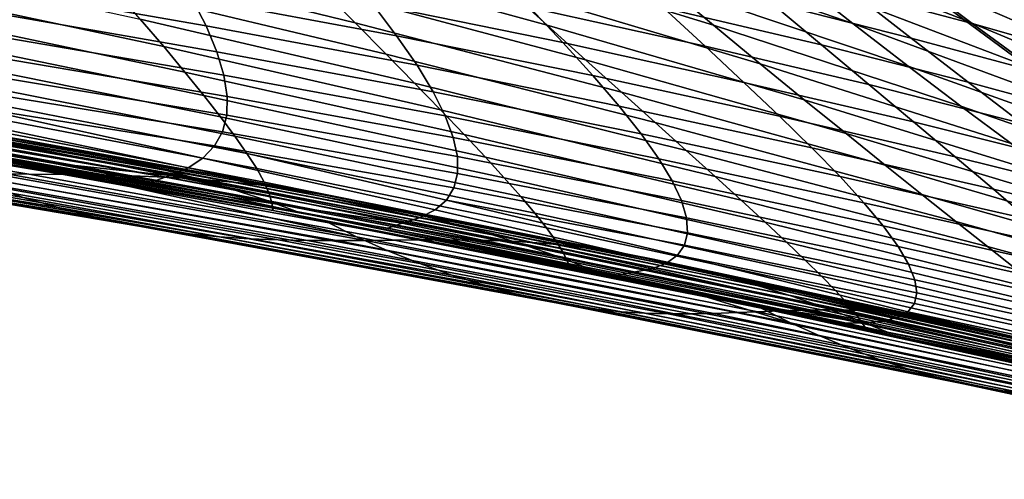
# Model space of a CAD drawing. Header units: metres. Extents: x -365 to 28, y -28 to 28.
# Tile 129 of 256: x -20.5 to -16.22, y -24.7 to -22.71. Entities that reach past the tile are written whole.
import ezdxf

# ---------------------------------------------------------------- set-up
doc = ezdxf.new("R2010")
doc.units = ezdxf.units.M
doc.layers.add('solid_24_501_103_XXX', color=7, linetype='CONTINUOUS')

msp = doc.modelspace()

# ---------------------------------------------------------------- linework, layer by layer
at = {"layer": 'solid_24_501_103_XXX'}
for points in [[(-16.520277, -22.020496, 50.424767), (-15.618888, -22.634052, 49.844234), (-15.364029, -22.807819, 50.273453), (-16.122755, -22.313576, 51.110943)], [(-15.534486, -22.584341, 115.144753), (-15.360673, -22.741257, 115.266762), (-15.668494, -22.556999, 115.283821), (-16.342558, -22.042471, 115.04908)], [(-16.392582, -22.70706, 58.469223), (-17.385284, -22.31756, 59.194832), (-17.653389, -22.097498, 58.513695), (-16.679502, -22.491623, 57.766209)], [(-16.032316, -22.403225, 99.974075), (-15.48725, -22.738251, 100.144676), (-15.942487, -22.42164, 100.523666), (-16.462835, -22.088867, 100.339569)], [(-15.72917, -22.593105, 51.813126), (-15.340644, -22.858967, 52.530319), (-16.172544, -22.390293, 53.37101), (-16.537796, -22.120682, 52.673431)], [(-16.876228, -22.722334, 60.566166), (-17.919338, -22.36101, 61.250088), (-18.152004, -22.159832, 60.585682), (-17.126064, -22.525761, 59.87978)], [(-17.482807, -22.729649, 62.574219), (-18.572124, -22.395239, 63.216572), (-18.769901, -22.212021, 62.577774), (-17.69611, -22.550884, 61.913704)], [(-15.460186, -22.890368, 54.803795), (-16.361122, -22.446817, 55.590733), (-16.692265, -22.198814, 54.889584), (-15.813013, -22.646824, 54.081707)], [(-16.219809, -22.187366, 115.333908), (-15.268859, -22.853443, 115.544724), (-15.776756, -22.505236, 115.441711)], [(-15.493729, -22.694956, 115.408752), (-15.268859, -22.853443, 115.544724), (-16.219809, -22.187366, 115.333908)], [(-18.206766, -22.729155, 64.476631), (-19.338413, -22.419647, 65.076004), (-19.502079, -22.253809, 64.470734), (-18.384298, -22.567549, 63.850258)], [(-15.721598, -22.905205, 57.019943), (-16.679502, -22.491623, 57.766209), (-16.975109, -22.263956, 57.069218), (-16.037249, -22.682268, 56.301414)], [(-19.041016, -22.72027, 66.257416), (-20.210312, -22.434469, 66.816193), (-20.34173, -22.285295, 66.251167), (-19.184702, -22.575039, 65.672249)], [(-16.114986, -22.91046, 59.176052), (-17.126064, -22.525761, 59.87978), (-17.385284, -22.31756, 59.194832), (-16.392582, -22.70706, 58.469223)], [(-17.279913, -22.897491, 63.229332), (-18.384298, -22.567549, 63.850258), (-18.572124, -22.395239, 63.216572), (-17.482807, -22.729649, 62.574219)], [(-16.636278, -22.907513, 61.251614), (-17.69611, -22.550884, 61.913704), (-17.919338, -22.36101, 61.250088), (-16.876228, -22.722334, 60.566166)], [(-16.661779, -22.493092, 97.573898), (-17.158428, -22.362825, 97.201996), (-16.883987, -22.581118, 96.870453), (-16.357565, -22.72192, 97.230087)], [(-16.224062, -22.615725, 97.971992), (-15.84209, -22.732626, 98.390907), (-16.215906, -22.465864, 98.753845), (-16.569151, -22.360916, 98.324997)], [(-19.87442, -22.823202, 68.427773), (-21.087811, -22.562645, 68.927513), (-21.17972, -22.439083, 68.424316), (-19.976585, -22.703171, 67.906502)], [(-18.907425, -22.855631, 66.829422), (-20.088572, -22.573675, 67.368637), (-20.210312, -22.434469, 66.816193), (-19.041016, -22.72027, 66.257416)], [(-18.039623, -22.880365, 65.093552), (-19.184702, -22.575039, 65.672249), (-19.338413, -22.419647, 65.076004), (-18.206766, -22.729155, 64.476631)], [(-16.883987, -22.581118, 96.870453), (-17.466679, -22.435007, 96.538261), (-17.233538, -22.63131, 96.21785), (-16.622625, -22.785824, 96.537849)], [(-19.753021, -22.608814, 94.113304), (-20.683546, -22.444221, 94.005257), (-20.641722, -22.565697, 93.746445), (-19.689175, -22.733019, 93.836243)], [(-18.966469, -22.636244, 94.562202), (-19.834105, -22.473112, 94.394386), (-19.753021, -22.608814, 94.113304), (-18.86109, -22.775633, 94.265717)], [(-17.233538, -22.63131, 96.21785), (-17.893932, -22.476604, 95.922577), (-17.700417, -22.654346, 95.6129), (-17.013426, -22.81554, 95.896057)], [(-15.115048, -23.121019, 55.535568), (-16.037249, -22.682268, 56.301414), (-16.361122, -22.446817, 55.590733), (-15.460186, -22.890368, 54.803795)], [(-18.282223, -22.652403, 95.064339), (-19.08721, -22.486408, 94.856895), (-18.966469, -22.636244, 94.562202), (-18.137712, -22.805817, 94.758034)], [(-17.700417, -22.654346, 95.6129), (-18.439075, -22.489531, 95.366043), (-18.282223, -22.652403, 95.064339), (-17.519583, -22.821459, 95.300743)], [(-15.847233, -23.102104, 59.884243), (-16.876228, -22.722334, 60.566166), (-17.126064, -22.525761, 59.87978), (-16.114986, -22.91046, 59.176052)], [(-15.415087, -23.115686, 57.744568), (-16.392582, -22.70706, 58.469223), (-16.679502, -22.491623, 57.766209), (-15.721598, -22.905205, 57.019943)], [(-16.224062, -22.615725, 97.971992), (-16.661779, -22.493092, 97.573898), (-16.357565, -22.72192, 97.230087), (-15.889711, -22.855751, 97.616577)], [(-19.782127, -22.93396, 68.930313), (-21.005369, -22.676777, 69.412804), (-21.087811, -22.562645, 68.927513), (-19.87442, -22.823202, 68.427773)], [(-19.689175, -22.733019, 93.836243), (-20.641722, -22.565697, 93.746445), (-20.615608, -22.676603, 93.491692), (-19.642694, -22.845728, 93.564201)], [(-17.087769, -23.054661, 63.876778), (-18.206766, -22.729155, 64.476631), (-18.384298, -22.567549, 63.850258), (-17.279913, -22.897491, 63.229332)], [(-16.406717, -23.081537, 61.933746), (-17.482807, -22.729649, 62.574219), (-17.69611, -22.550884, 61.913704), (-16.636278, -22.907513, 61.251614)], [(-18.783998, -22.981407, 67.386215), (-19.976585, -22.703171, 67.906502), (-20.088572, -22.573675, 67.368637), (-18.907425, -22.855631, 66.829422)], [(-18.86109, -22.775633, 94.265717), (-19.753021, -22.608814, 94.113304), (-19.689175, -22.733019, 93.836243), (-18.772621, -22.903811, 93.970398)], [(-17.882936, -23.021498, 65.698883), (-19.041016, -22.72027, 66.257416), (-19.184702, -22.575039, 65.672249), (-18.039623, -22.880365, 65.093552)], [(-16.357565, -22.72192, 97.230087), (-16.883987, -22.581118, 96.870453), (-16.622625, -22.785824, 96.537849), (-16.066568, -22.936234, 96.885254)], [(-18.137712, -22.805817, 94.758034), (-18.966469, -22.636244, 94.562202), (-18.86109, -22.775633, 94.265717), (-18.007462, -22.949099, 94.448265)], [(-17.519583, -22.821459, 95.300743), (-18.282223, -22.652403, 95.064339), (-18.137712, -22.805817, 94.758034), (-17.351189, -22.978611, 94.984276)], [(-17.013426, -22.81554, 95.896057), (-17.700417, -22.654346, 95.6129), (-17.519583, -22.821459, 95.300743), (-16.806578, -22.988251, 95.572601)], [(-16.622625, -22.785824, 96.537849), (-17.233538, -22.63131, 96.21785), (-17.013426, -22.81554, 95.896057), (-16.374601, -22.977545, 96.203911)], [(-15.889711, -22.855751, 97.616577), (-15.477743, -22.984238, 98.024704), (-15.84209, -22.732626, 98.390907), (-16.224062, -22.615725, 97.971992)], [(-19.699738, -23.035591, 69.411919), (-20.932428, -22.781616, 69.878067), (-21.005369, -22.676777, 69.412804), (-19.782127, -22.93396, 68.930313)], [(-19.642694, -22.845728, 93.564201), (-20.615608, -22.676603, 93.491692), (-20.604557, -22.777534, 93.240082), (-19.612633, -22.947693, 93.296051)], [(-18.670809, -23.097876, 67.925697), (-19.87442, -22.823202, 68.427773), (-19.976585, -22.703171, 67.906502), (-18.783998, -22.981407, 67.386215)], [(-18.772621, -22.903811, 93.970398), (-19.689175, -22.733019, 93.836243), (-19.642694, -22.845728, 93.564201), (-18.702358, -23.020079, 93.679543)], [(-17.736774, -23.15287, 66.290497), (-18.907425, -22.855631, 66.829422), (-19.041016, -22.72027, 66.257416), (-17.882936, -23.021498, 65.698883)], [(-16.906464, -23.2015, 64.514336), (-18.039623, -22.880365, 65.093552), (-18.206766, -22.729155, 64.476631), (-17.087769, -23.054661, 63.876778)], [(-16.188042, -23.244642, 62.610184), (-17.279913, -22.897491, 63.229332), (-17.482807, -22.729649, 62.574219), (-16.406717, -23.081537, 61.933746)], [(-15.589835, -23.282276, 60.591351), (-16.636278, -22.907513, 61.251614), (-16.876228, -22.722334, 60.566166), (-15.847233, -23.102104, 59.884243)], [(-15.118367, -23.313959, 58.473007), (-16.114986, -22.91046, 59.176052), (-16.392582, -22.70706, 58.469223), (-15.415087, -23.115686, 57.744568)], [(-15.889711, -22.855751, 97.616577), (-16.357565, -22.72192, 97.230087), (-16.066568, -22.936234, 96.885254), (-15.567807, -23.08082, 97.259544)], [(-19.627287, -23.128248, 69.870384), (-20.869019, -22.877293, 70.321182), (-20.932428, -22.781616, 69.878067), (-19.699738, -23.035591, 69.411919)], [(-19.612633, -22.947693, 93.296051), (-20.604557, -22.777534, 93.240082), (-20.608816, -22.868727, 92.991165), (-19.598461, -23.039476, 93.030891)], [(-18.007462, -22.949099, 94.448265), (-18.86109, -22.775633, 94.265717), (-18.772621, -22.903811, 93.970398), (-17.893492, -23.081467, 94.136803)], [(-16.066568, -22.936234, 96.885254), (-16.622625, -22.785824, 96.537849), (-16.374601, -22.977545, 96.203911), (-15.789218, -23.136578, 96.53923)], [(-18.567896, -23.205244, 68.445641), (-19.782127, -22.93396, 68.930313), (-19.87442, -22.823202, 68.427773), (-18.670809, -23.097876, 67.925697)], [(-17.351189, -22.978611, 94.984276), (-18.137712, -22.805817, 94.758034), (-18.007462, -22.949099, 94.448265), (-17.195837, -23.125961, 94.662811)], [(-16.806578, -22.988251, 95.572601), (-17.519583, -22.821459, 95.300743), (-17.351189, -22.978611, 94.984276), (-16.612951, -23.150074, 95.246269)], [(-16.374601, -22.977545, 96.203911), (-17.013426, -22.81554, 95.896057), (-16.806578, -22.988251, 95.572601), (-16.140181, -23.156879, 95.868393)], [(-19.598461, -23.039476, 93.030891), (-20.608816, -22.868727, 92.991165), (-20.6287, -22.95034, 92.744919), (-19.600494, -23.121244, 92.768379)], [(-18.702358, -23.020079, 93.679543), (-19.642694, -22.845728, 93.564201), (-19.612633, -22.947693, 93.296051), (-18.650249, -23.12463, 93.39373)], [(-17.601204, -23.274803, 66.866241), (-18.783998, -22.981407, 67.386215), (-18.907425, -22.855631, 66.829422), (-17.736774, -23.15287, 66.290497)], [(-19.564806, -23.21208, 70.30349), (-20.815174, -22.963945, 70.740036), (-20.869019, -22.877293, 70.321182), (-19.627287, -23.128248, 69.870384)], [(-17.893492, -23.081467, 94.136803), (-18.772621, -22.903811, 93.970398), (-18.702358, -23.020079, 93.679543), (-17.797398, -23.202192, 93.826889)], [(-16.736063, -23.338356, 65.139816), (-17.882936, -23.021498, 65.698883), (-18.039623, -22.880365, 65.093552), (-16.906464, -23.2015, 64.514336)], [(-15.980592, -23.397116, 63.278595), (-17.087769, -23.054661, 63.876778), (-17.279913, -22.897491, 63.229332), (-16.188042, -23.244642, 62.610184)], [(-15.34331, -23.451258, 61.29493), (-16.406717, -23.081537, 61.933746), (-16.636278, -22.907513, 61.251614), (-15.589835, -23.282276, 60.591351)], [(-19.600494, -23.121244, 92.768379), (-20.6287, -22.95034, 92.744919), (-20.663948, -23.022421, 92.503304), (-19.618965, -23.193111, 92.508797)], [(-18.475302, -23.303677, 68.943756), (-19.699738, -23.035591, 69.411919), (-19.782127, -22.93396, 68.930313), (-18.567896, -23.205244, 68.445641)], [(-18.650249, -23.12463, 93.39373), (-19.612633, -22.947693, 93.296051), (-19.598461, -23.039476, 93.030891), (-18.615295, -23.218287, 93.111656)], [(-17.195837, -23.125961, 94.662811), (-18.007462, -22.949099, 94.448265), (-17.893492, -23.081467, 94.136803), (-17.055599, -23.262781, 94.337723)], [(-20.477329, -23.229717, 87.19651), (-21.853991, -23.000387, 87.527649), (-22.054476, -22.971817, 87.002396), (-20.657505, -23.201237, 86.660774)], [(-19.512331, -23.287233, 70.709038), (-20.770924, -23.041702, 71.1325), (-20.815174, -22.963945, 70.740036), (-19.564806, -23.21208, 70.30349)], [(-17.476288, -23.387604, 67.423965), (-18.670809, -23.097876, 67.925697), (-18.783998, -22.981407, 67.386215), (-17.601204, -23.274803, 66.866241)], [(-16.612951, -23.150074, 95.246269), (-17.351189, -22.978611, 94.984276), (-17.195837, -23.125961, 94.662811), (-16.432297, -23.301697, 94.915115)], [(-16.140181, -23.156879, 95.868393), (-16.806578, -22.988251, 95.572601), (-16.612951, -23.150074, 95.246269), (-15.919601, -23.32443, 95.530952)], [(-15.789218, -23.136578, 96.53923), (-16.374601, -22.977545, 96.203911), (-16.140181, -23.156879, 95.868393), (-15.525784, -23.323605, 96.191727)], [(-22.069393, -23.038761, 91.82132), (-20.356604, -23.330503, 91.436569), (-20.939837, -23.220886, 91.606766)], [(-22.069393, -23.038761, 91.82132), (-19.601667, -23.475317, 91.217461), (-20.356604, -23.330503, 91.436569)], [(-21.807772, -23.093403, 91.65509), (-19.601667, -23.475317, 91.217461), (-22.069393, -23.038761, 91.82132)], [(-20.294497, -23.26342, 87.734055), (-21.652178, -23.033842, 88.05632), (-21.853991, -23.000387, 87.527649), (-20.477329, -23.229717, 87.19651)], [(-20.111208, -23.301905, 88.27224), (-21.451485, -23.071747, 88.587555), (-21.652178, -23.033842, 88.05632), (-20.294497, -23.26342, 87.734055)], [(-19.4699, -23.353821, 71.08493), (-20.736309, -23.110664, 71.496552), (-20.770924, -23.041702, 71.1325), (-19.512331, -23.287233, 70.709038)], [(-19.618965, -23.193111, 92.508797), (-20.663948, -23.022421, 92.503304), (-20.714079, -23.084995, 92.268936), (-19.653513, -23.255152, 92.254578)], [(-18.393057, -23.393341, 69.417747), (-19.627287, -23.128248, 69.870384), (-19.699738, -23.035591, 69.411919), (-18.475302, -23.303677, 68.943756)], [(-18.615295, -23.218287, 93.111656), (-19.598461, -23.039476, 93.030891), (-19.600494, -23.121244, 92.768379), (-18.597063, -23.301575, 92.832451)], [(-17.797398, -23.202192, 93.826889), (-18.702358, -23.020079, 93.679543), (-18.650249, -23.12463, 93.39373), (-17.720488, -23.310669, 93.521835)], [(-16.576628, -23.465582, 65.751007), (-17.736774, -23.15287, 66.290497), (-17.882936, -23.021498, 65.698883), (-16.736063, -23.338356, 65.139816)], [(-19.929661, -23.344727, 88.809906), (-21.254358, -23.113659, 89.120499), (-21.451485, -23.071747, 88.587555), (-20.111208, -23.301905, 88.27224)], [(-19.768541, -23.350332, 91.770668), (-19.703615, -23.307457, 92.008354), (-20.714079, -23.084995, 92.268936), (-20.778435, -23.13829, 92.042725)], [(-19.703615, -23.307457, 92.008354), (-19.653513, -23.255152, 92.254578), (-20.714079, -23.084995, 92.268936)], [(-17.055599, -23.262781, 94.337723), (-17.893492, -23.081467, 94.136803), (-17.797398, -23.202192, 93.826889), (-16.932554, -23.388288, 94.011032)], [(-15.784451, -23.539335, 63.936695), (-16.906464, -23.2015, 64.514336), (-17.087769, -23.054661, 63.876778), (-15.980592, -23.397116, 63.278595)], [(-15.10817, -23.609331, 61.992527), (-16.188042, -23.244642, 62.610184), (-16.406717, -23.081537, 61.933746), (-15.34331, -23.451258, 61.29493)], [(-20.637068, -23.427607, 74.359123), (-20.485247, -23.478642, 74.888283), (-22.353939, -23.17, 75.473152), (-22.518436, -23.118513, 74.945602)], [(-20.460531, -23.377394, 81.961609), (-22.05357, -23.113676, 82.415611), (-22.235159, -23.110159, 81.884392), (-20.613501, -23.37608, 81.415939)], [(-20.309822, -23.378761, 82.506813), (-21.874498, -23.117247, 82.946251), (-22.05357, -23.113676, 82.415611), (-20.460531, -23.377394, 81.961609)], [(-20.161091, -23.380899, 83.051575), (-21.697893, -23.12155, 83.476471), (-21.874498, -23.117247, 82.946251), (-20.309822, -23.378761, 82.506813)], [(-21.807772, -23.093403, 91.65509), (-19.219599, -23.557585, 91.023682), (-19.601667, -23.475317, 91.217461)], [(-21.807772, -23.093403, 91.65509), (-20.570044, -23.307865, 91.252686), (-19.42902, -23.517801, 90.971603)], [(-21.807772, -23.093403, 91.65509), (-19.42902, -23.517801, 90.971603), (-19.281313, -23.545881, 90.934799)], [(-21.807772, -23.093403, 91.65509), (-19.281313, -23.545881, 90.934799), (-19.219599, -23.557585, 91.023682)], [(-20.01376, -23.384556, 83.596008), (-21.523371, -23.127283, 84.006516), (-21.697893, -23.12155, 83.476471), (-20.161091, -23.380899, 83.051575)], [(-19.867233, -23.390455, 84.139984), (-21.350519, -23.135132, 84.536392), (-21.523371, -23.127283, 84.006516), (-20.01376, -23.384556, 83.596008)], [(-19.752234, -23.391397, 89.345871), (-21.063393, -23.159101, 89.654251), (-21.254358, -23.113659, 89.120499), (-19.929661, -23.344727, 88.809906)], [(-19.437571, -23.411879, 71.429314), (-20.711391, -23.170851, 71.83036), (-20.736309, -23.110664, 71.496552), (-19.4699, -23.353821, 71.08493)], [(-18.321198, -23.474405, 69.865311), (-19.564806, -23.21208, 70.30349), (-19.627287, -23.128248, 69.870384), (-18.393057, -23.393341, 69.417747)], [(-18.597063, -23.301575, 92.832451), (-19.600494, -23.121244, 92.768379), (-19.618965, -23.193111, 92.508797), (-18.595894, -23.374601, 92.55584)], [(-17.362074, -23.491493, 67.961357), (-18.567896, -23.205244, 68.445641), (-18.670809, -23.097876, 67.925697), (-17.476288, -23.387604, 67.423965)], [(-17.720488, -23.310669, 93.521835), (-18.650249, -23.12463, 93.39373), (-18.615295, -23.218287, 93.111656), (-17.662516, -23.40727, 93.221817)], [(-16.432297, -23.301697, 94.915115), (-17.195837, -23.125961, 94.662811), (-17.055599, -23.262781, 94.337723), (-16.265347, -23.443224, 94.57859)], [(-20.485247, -23.478642, 74.888283), (-20.333675, -23.523354, 75.424934), (-22.187435, -23.215406, 76.005692), (-22.353939, -23.17, 75.473152)], [(-19.720793, -23.399315, 84.683403), (-21.178801, -23.145773, 85.066101), (-21.350519, -23.135132, 84.536392), (-19.867233, -23.390455, 84.139984)], [(-19.573145, -23.411854, 85.226646), (-21.007008, -23.159883, 85.59623), (-21.178801, -23.145773, 85.066101), (-19.720793, -23.399315, 84.683403)], [(-19.582563, -23.441086, 89.878876), (-20.882456, -23.207287, 90.187439), (-21.063393, -23.159101, 89.654251), (-19.752234, -23.391397, 89.345871)], [(-19.422815, -23.428787, 85.770241), (-20.833717, -23.178146, 86.127533), (-21.007008, -23.159883, 85.59623), (-19.573145, -23.411854, 85.226646)], [(-19.847473, -23.384176, 91.541107), (-19.768541, -23.350332, 91.770668), (-20.778435, -23.13829, 92.042725), (-20.856226, -23.182686, 91.824364)], [(-19.415394, -23.461433, 71.740341), (-20.69623, -23.222271, 72.132126), (-20.711391, -23.170851, 71.83036), (-19.437571, -23.411879, 71.429314)], [(-16.428221, -23.583529, 66.345703), (-17.601204, -23.274803, 66.866241), (-17.736774, -23.15287, 66.290497), (-16.576628, -23.465582, 65.751007)], [(-15.919601, -23.32443, 95.530952), (-16.612951, -23.150074, 95.246269), (-16.432297, -23.301697, 94.915115), (-15.712796, -23.480867, 95.190239)], [(-20.356604, -23.330503, 91.436569), (-19.847473, -23.384176, 91.541107), (-20.856226, -23.182686, 91.824364), (-20.939837, -23.220886, 91.606766)], [(-19.424543, -23.492861, 90.407867), (-20.715818, -23.257303, 90.718697), (-20.882456, -23.207287, 90.187439), (-19.582563, -23.441086, 89.878876)], [(-19.26833, -23.450829, 86.31472), (-20.657505, -23.201237, 86.660774), (-20.833717, -23.178146, 86.127533), (-19.422815, -23.428787, 85.770241)], [(-19.108618, -23.478559, 86.860359), (-20.477329, -23.229717, 87.19651), (-20.657505, -23.201237, 86.660774), (-19.26833, -23.450829, 86.31472)], [(-18.595894, -23.374601, 92.55584), (-19.618965, -23.193111, 92.508797), (-19.653513, -23.255152, 92.254578), (-18.611948, -23.437462, 92.282478)], [(-18.259762, -23.547033, 70.284149), (-19.512331, -23.287233, 70.709038), (-19.564806, -23.21208, 70.30349), (-18.321198, -23.474405, 69.865311)], [(-17.258598, -23.586658, 68.476028), (-18.475302, -23.303677, 68.943756), (-18.567896, -23.205244, 68.445641), (-17.362074, -23.491493, 67.961357)], [(-16.932554, -23.388288, 94.011032), (-17.797398, -23.202192, 93.826889), (-17.720488, -23.310669, 93.521835), (-16.828356, -23.501799, 93.686256)], [(-15.599675, -23.671686, 64.582222), (-16.736063, -23.338356, 65.139816), (-16.906464, -23.2015, 64.514336), (-15.784451, -23.539335, 63.936695)], [(-20.333675, -23.523354, 75.424934), (-20.184193, -23.561548, 75.967575), (-22.020977, -23.254532, 76.541962), (-22.187435, -23.215406, 76.005692)], [(-20.184193, -23.561548, 75.967575), (-20.038263, -23.593153, 76.514496), (-21.856243, -23.287289, 77.080612), (-22.020977, -23.254532, 76.541962)], [(-20.121397, -23.408943, 72.529121), (-21.063894, -23.243252, 72.814743), (-20.690594, -23.299797, 72.631638)], [(-20.121397, -23.408943, 72.529121), (-19.035852, -23.650528, 72.744987), (-20.929455, -23.309143, 73.32412), (-21.063894, -23.243252, 72.814743)], [(-19.403427, -23.502512, 72.016174), (-20.690886, -23.264933, 72.400047), (-20.69623, -23.222271, 72.132126), (-19.415394, -23.461433, 71.740341)], [(-18.944845, -23.511805, 87.406166), (-20.294497, -23.26342, 87.734055), (-20.477329, -23.229717, 87.19651), (-19.108618, -23.478559, 86.860359)], [(-18.693878, -23.53318, 91.756332), (-18.644796, -23.490269, 92.015099), (-19.653513, -23.255152, 92.254578), (-19.703615, -23.307457, 92.008354)], [(-18.644796, -23.490269, 92.015099), (-18.611948, -23.437462, 92.282478), (-19.653513, -23.255152, 92.254578)], [(-17.662516, -23.40727, 93.221817), (-18.615295, -23.218287, 93.111656), (-18.597063, -23.301575, 92.832451), (-17.622446, -23.492872, 92.925339)], [(-20.038263, -23.593153, 76.514496), (-19.89731, -23.618145, 77.063705), (-21.694857, -23.313646, 77.619949), (-21.856243, -23.287289, 77.080612)], [(-19.281313, -23.545881, 90.934799), (-20.570044, -23.307865, 91.252686), (-20.715818, -23.257303, 90.718697), (-19.424543, -23.492861, 90.407867)], [(-19.398014, -23.53591, 72.254311), (-20.690594, -23.299797, 72.631638), (-20.690886, -23.264933, 72.400047), (-19.403427, -23.502512, 72.016174)], [(-19.398014, -23.53591, 72.254311), (-19.878145, -23.446392, 72.394508), (-20.690594, -23.299797, 72.631638)], [(-20.121397, -23.408943, 72.529121), (-20.690594, -23.299797, 72.631638), (-19.878145, -23.446392, 72.394508)], [(-18.778955, -23.550127, 87.950645), (-20.111208, -23.301905, 88.27224), (-20.294497, -23.26342, 87.734055), (-18.944845, -23.511805, 87.406166)], [(-18.208786, -23.611353, 70.672119), (-19.4699, -23.353821, 71.08493), (-19.512331, -23.287233, 70.709038), (-18.259762, -23.547033, 70.284149)], [(-16.290905, -23.692532, 66.921684), (-17.476288, -23.387604, 67.423965), (-17.601204, -23.274803, 66.866241), (-16.428221, -23.583529, 66.345703)], [(-16.265347, -23.443224, 94.57859), (-17.055599, -23.262781, 94.337723), (-16.932554, -23.388288, 94.011032), (-16.114285, -23.573912, 94.238228)], [(-19.89731, -23.618145, 77.063705), (-19.762089, -23.636721, 77.613823), (-21.537722, -23.333796, 78.158905), (-21.694857, -23.313646, 77.619949)], [(-19.762089, -23.636721, 77.613823), (-19.631149, -23.649792, 78.165512), (-21.383415, -23.348637, 78.698471), (-21.537722, -23.333796, 78.158905)], [(-19.035852, -23.650528, 72.744987), (-18.89929, -23.71129, 73.255753), (-20.785862, -23.370901, 73.838043), (-20.929455, -23.309143, 73.32412)], [(-19.281313, -23.545881, 90.934799), (-19.42902, -23.517801, 90.971603), (-20.570044, -23.307865, 91.252686)], [(-19.928761, -23.412138, 91.312263), (-19.847473, -23.384176, 91.541107), (-20.356604, -23.330503, 91.436569)], [(-19.601667, -23.475317, 91.217461), (-19.928761, -23.412138, 91.312263), (-20.356604, -23.330503, 91.436569)], [(-18.612898, -23.593092, 88.492348), (-19.929661, -23.344727, 88.809906), (-20.111208, -23.301905, 88.27224), (-18.778955, -23.550127, 87.950645)], [(-18.758408, -23.566542, 91.506439), (-18.693878, -23.53318, 91.756332), (-19.703615, -23.307457, 92.008354), (-19.768541, -23.350332, 91.770668)], [(-17.622446, -23.492872, 92.925339), (-18.597063, -23.301575, 92.832451), (-18.595894, -23.374601, 92.55584), (-17.599953, -23.56794, 92.631607)], [(-17.165895, -23.673285, 68.965584), (-18.393057, -23.393341, 69.417747), (-18.475302, -23.303677, 68.943756), (-17.258598, -23.586658, 68.476028)], [(-16.828356, -23.501799, 93.686256), (-17.720488, -23.310669, 93.521835), (-17.662516, -23.40727, 93.221817), (-16.744308, -23.602806, 93.366699)], [(-15.426324, -23.794548, 65.212898), (-16.576628, -23.465582, 65.751007), (-16.736063, -23.338356, 65.139816), (-15.599675, -23.671686, 64.582222)], [(-15.712796, -23.480867, 95.190239), (-16.432297, -23.301697, 94.915115), (-16.265347, -23.443224, 94.57859), (-15.519511, -23.626892, 94.844193)], [(-19.631149, -23.649792, 78.165512), (-19.502899, -23.658367, 78.719086), (-21.230394, -23.359167, 79.239189), (-21.383415, -23.348637, 78.698471)], [(-19.502899, -23.658367, 78.719086), (-19.37583, -23.663448, 79.274658), (-21.077219, -23.366369, 79.781387), (-21.230394, -23.359167, 79.239189)], [(-19.248806, -23.66597, 79.832214), (-20.922865, -23.371161, 80.325233), (-21.077219, -23.366369, 79.781387), (-19.37583, -23.663448, 79.274658)], [(-19.122108, -23.66662, 80.391243), (-20.767952, -23.374199, 80.870285), (-20.922865, -23.371161, 80.325233), (-19.248806, -23.66597, 79.832214)], [(-18.89929, -23.71129, 73.255753), (-18.760374, -23.76679, 73.775848), (-20.637068, -23.427607, 74.359123), (-20.785862, -23.370901, 73.838043)], [(-18.99637, -23.666033, 80.951096), (-20.613501, -23.37608, 81.415939), (-20.767952, -23.374199, 80.870285), (-19.122108, -23.66662, 80.391243)], [(-18.872217, -23.664837, 81.511108), (-20.460531, -23.377394, 81.961609), (-20.613501, -23.37608, 81.415939), (-18.99637, -23.666033, 80.951096)], [(-18.750061, -23.663687, 82.070763), (-20.309822, -23.378761, 82.506813), (-20.460531, -23.377394, 81.961609), (-18.872217, -23.664837, 81.511108)], [(-18.629379, -23.66334, 82.629936), (-20.161091, -23.380899, 83.051575), (-20.309822, -23.378761, 82.506813), (-18.750061, -23.663687, 82.070763)], [(-18.509401, -23.664577, 83.188599), (-20.01376, -23.384556, 83.596008), (-20.161091, -23.380899, 83.051575), (-18.629379, -23.66334, 82.629936)], [(-18.389341, -23.668159, 83.746506), (-19.867233, -23.390455, 84.139984), (-20.01376, -23.384556, 83.596008), (-18.509401, -23.664577, 83.188599)], [(-18.448811, -23.640202, 89.029831), (-19.752234, -23.391397, 89.345871), (-19.929661, -23.344727, 88.809906), (-18.612898, -23.593092, 88.492348)], [(-19.601667, -23.475317, 91.217461), (-18.837526, -23.590767, 91.264931), (-19.847473, -23.384176, 91.541107), (-19.928761, -23.412138, 91.312263)], [(-18.837526, -23.590767, 91.264931), (-18.758408, -23.566542, 91.506439), (-19.768541, -23.350332, 91.770668), (-19.847473, -23.384176, 91.541107)], [(-18.168318, -23.667412, 71.027321), (-19.437571, -23.411879, 71.429314), (-19.4699, -23.353821, 71.08493), (-18.208786, -23.611353, 70.672119)], [(-17.599953, -23.56794, 92.631607), (-18.595894, -23.374601, 92.55584), (-18.611948, -23.437462, 92.282478), (-17.59539, -23.63254, 92.340477)], [(-18.760374, -23.76679, 73.775848), (-18.621096, -23.816437, 74.306343), (-20.485247, -23.478642, 74.888283), (-20.637068, -23.427607, 74.359123)], [(-20.121397, -23.408943, 72.529121), (-19.878145, -23.446392, 72.394508), (-19.398014, -23.53591, 72.254311)], [(-19.035852, -23.650528, 72.744987), (-20.121397, -23.408943, 72.529121), (-19.398014, -23.53591, 72.254311), (-19.165415, -23.585659, 72.240074)], [(-18.268297, -23.674841, 84.303436), (-19.720793, -23.399315, 84.683403), (-19.867233, -23.390455, 84.139984), (-18.389341, -23.668159, 83.746506)], [(-18.290062, -23.690601, 89.561981), (-19.582563, -23.441086, 89.878876), (-19.752234, -23.391397, 89.345871), (-18.448811, -23.640202, 89.029831)], [(-18.14489, -23.685369, 84.859581), (-19.573145, -23.411854, 85.226646), (-19.720793, -23.399315, 84.683403), (-18.268297, -23.674841, 84.303436)], [(-18.01759, -23.700489, 85.415222), (-19.422815, -23.428787, 85.770241), (-19.573145, -23.411854, 85.226646), (-18.14489, -23.685369, 84.859581)], [(-18.138409, -23.715261, 71.347878), (-19.415394, -23.461433, 71.740341), (-19.437571, -23.411879, 71.429314), (-18.168318, -23.667412, 71.027321)], [(-17.084005, -23.751556, 69.42765), (-18.321198, -23.474405, 69.865311), (-18.393057, -23.393341, 69.417747), (-17.165895, -23.673285, 68.965584)], [(-16.744308, -23.602806, 93.366699), (-17.662516, -23.40727, 93.221817), (-17.622446, -23.492872, 92.925339), (-16.679989, -23.691843, 93.052109)], [(-16.164722, -23.792835, 67.476532), (-17.362074, -23.491493, 67.961357), (-17.476288, -23.387604, 67.423965), (-16.290905, -23.692532, 66.921684)], [(-16.114285, -23.573912, 94.238228), (-16.932554, -23.388288, 94.011032), (-16.828356, -23.501799, 93.686256), (-15.981262, -23.692987, 93.896286)], [(-18.140177, -23.743351, 90.088051), (-19.424543, -23.492861, 90.407867), (-19.582563, -23.441086, 89.878876), (-18.290062, -23.690601, 89.561981)], [(-17.884872, -23.720947, 85.97065), (-19.26833, -23.450829, 86.31472), (-19.422815, -23.428787, 85.770241), (-18.01759, -23.700489, 85.415222)], [(-18.119102, -23.754948, 71.63192), (-19.403427, -23.502512, 72.016174), (-19.415394, -23.461433, 71.740341), (-18.138409, -23.715261, 71.347878)], [(-17.745632, -23.747335, 86.525887), (-19.108618, -23.478559, 86.860359), (-19.26833, -23.450829, 86.31472), (-17.884872, -23.720947, 85.97065)], [(-17.59539, -23.63254, 92.340477), (-18.611948, -23.437462, 92.282478), (-18.644796, -23.490269, 92.015099), (-17.608833, -23.686762, 92.052963)], [(-15.264454, -23.90831, 65.826462), (-16.428221, -23.583529, 66.345703), (-16.576628, -23.465582, 65.751007), (-15.426324, -23.794548, 65.212898)], [(-15.519511, -23.626892, 94.844193), (-16.265347, -23.443224, 94.57859), (-16.114285, -23.573912, 94.238228), (-15.340612, -23.762568, 94.492409)], [(-18.621096, -23.816437, 74.306343), (-18.484388, -23.859602, 74.846817), (-20.333675, -23.523354, 75.424934), (-20.485247, -23.478642, 74.888283)], [(-19.219599, -23.557585, 91.023682), (-18.89983, -23.613317, 91.014519), (-18.837526, -23.590767, 91.264931), (-19.601667, -23.475317, 91.217461)], [(-18.005276, -23.797056, 90.612961), (-19.281313, -23.545881, 90.934799), (-19.424543, -23.492861, 90.407867), (-18.140177, -23.743351, 90.088051)], [(-18.105154, -23.787674, 71.876564), (-19.398014, -23.53591, 72.254311), (-19.403427, -23.502512, 72.016174), (-18.119102, -23.754948, 71.63192)], [(-17.600885, -23.779476, 87.07959), (-18.944845, -23.511805, 87.406166), (-19.108618, -23.478559, 86.860359), (-17.745632, -23.747335, 86.525887)], [(-17.452318, -23.816946, 87.629982), (-18.778955, -23.550127, 87.950645), (-18.944845, -23.511805, 87.406166), (-17.600885, -23.779476, 87.07959)], [(-17.687679, -23.764765, 91.500443), (-17.639799, -23.730764, 91.77211), (-18.644796, -23.490269, 92.015099), (-18.693878, -23.53318, 91.756332)], [(-17.639799, -23.730764, 91.77211), (-17.608833, -23.686762, 92.052963), (-18.644796, -23.490269, 92.015099)], [(-17.012962, -23.821661, 69.859833), (-18.259762, -23.547033, 70.284149), (-18.321198, -23.474405, 69.865311), (-17.084005, -23.751556, 69.42765)], [(-16.679989, -23.691843, 93.052109), (-17.622446, -23.492872, 92.925339), (-17.599953, -23.56794, 92.631607), (-16.63434, -23.76981, 92.740875)], [(-16.049711, -23.884645, 68.007782), (-17.258598, -23.586658, 68.476028), (-17.362074, -23.491493, 67.961357), (-16.164722, -23.792835, 67.476532)], [(-15.981262, -23.692987, 93.896286), (-16.828356, -23.501799, 93.686256), (-16.744308, -23.602806, 93.366699), (-15.868006, -23.799824, 93.556511)], [(-18.484388, -23.859602, 74.846817), (-18.351858, -23.896109, 75.395538), (-20.184193, -23.561548, 75.967575), (-20.333675, -23.523354, 75.424934)], [(-19.165415, -23.585659, 72.240074), (-19.398014, -23.53591, 72.254311), (-18.105154, -23.787674, 71.876564)], [(-19.219599, -23.557585, 91.023682), (-19.281313, -23.545881, 90.934799), (-18.005276, -23.797056, 90.612961)], [(-17.301617, -23.859324, 88.175278), (-18.612898, -23.593092, 88.492348), (-18.778955, -23.550127, 87.950645), (-17.452318, -23.816946, 87.629982)], [(-17.751631, -23.789143, 91.237968), (-17.687679, -23.764765, 91.500443), (-18.693878, -23.53318, 91.756332), (-18.758408, -23.566542, 91.506439)], [(-16.952805, -23.883736, 70.259941), (-18.208786, -23.611353, 70.672119), (-18.259762, -23.547033, 70.284149), (-17.012962, -23.821661, 69.859833)], [(-18.351858, -23.896109, 75.395538), (-18.224752, -23.925892, 75.950455), (-20.038263, -23.593153, 76.514496), (-20.184193, -23.561548, 75.967575)], [(-18.224752, -23.925892, 75.950455), (-18.104288, -23.948944, 76.509285), (-19.89731, -23.618145, 77.063705), (-20.038263, -23.593153, 76.514496)], [(-19.219599, -23.557585, 91.023682), (-17.897108, -23.816746, 90.725082), (-18.89983, -23.613317, 91.014519)], [(-19.219599, -23.557585, 91.023682), (-17.191305, -23.964689, 90.521255), (-17.897108, -23.816746, 90.725082)], [(-19.219599, -23.557585, 91.023682), (-16.90403, -24.026072, 90.438362), (-17.191305, -23.964689, 90.521255)], [(-19.219599, -23.557585, 91.023682), (-16.619846, -24.087465, 90.356628), (-16.90403, -24.026072, 90.438362)], [(-19.219599, -23.557585, 91.023682), (-16.725916, -24.06439, 90.283684), (-16.619846, -24.087465, 90.356628)], [(-19.219599, -23.557585, 91.023682), (-18.005276, -23.797056, 90.612961), (-16.857996, -24.036072, 90.31797)], [(-19.219599, -23.557585, 91.023682), (-16.857996, -24.036072, 90.31797), (-16.725916, -24.06439, 90.283684)], [(-17.51012, -23.912455, 71.742157), (-19.165415, -23.585659, 72.240074), (-18.105154, -23.787674, 71.876564)], [(-17.51012, -23.912455, 71.742157), (-17.147638, -24.024088, 72.170044), (-19.035852, -23.650528, 72.744987), (-19.165415, -23.585659, 72.240074)], [(-17.897108, -23.816746, 90.725082), (-17.830765, -23.804312, 90.984138), (-18.837526, -23.590767, 91.264931), (-18.89983, -23.613317, 91.014519)], [(-17.830765, -23.804312, 90.984138), (-17.751631, -23.789143, 91.237968), (-18.758408, -23.566542, 91.506439), (-18.837526, -23.590767, 91.264931)], [(-17.150682, -23.906115, 88.713821), (-18.448811, -23.640202, 89.029831), (-18.612898, -23.593092, 88.492348), (-17.301617, -23.859324, 88.175278)], [(-16.63434, -23.76981, 92.740875), (-17.599953, -23.56794, 92.631607), (-17.59539, -23.63254, 92.340477), (-16.607126, -23.837114, 92.432297)], [(-15.945909, -23.968164, 68.512955), (-17.165895, -23.673285, 68.965584), (-17.258598, -23.586658, 68.476028), (-16.049711, -23.884645, 68.007782)], [(-15.114122, -24.013336, 66.420609), (-16.290905, -23.692532, 66.921684), (-16.428221, -23.583529, 66.345703), (-15.264454, -23.90831, 65.826462)], [(-18.104288, -23.948944, 76.509285), (-17.991066, -23.965466, 77.070297), (-19.762089, -23.636721, 77.613823), (-19.89731, -23.618145, 77.063705)], [(-17.991066, -23.965466, 77.070297), (-17.883608, -23.976358, 77.633842), (-19.631149, -23.649792, 78.165512), (-19.762089, -23.636721, 77.613823)], [(-17.002598, -23.956453, 89.244659), (-18.290062, -23.690601, 89.561981), (-18.448811, -23.640202, 89.029831), (-17.150682, -23.906115, 88.713821)], [(-16.903574, -23.937851, 70.62603), (-18.168318, -23.667412, 71.027321), (-18.208786, -23.611353, 70.672119), (-16.952805, -23.883736, 70.259941)], [(-16.607126, -23.837114, 92.432297), (-17.59539, -23.63254, 92.340477), (-17.608833, -23.686762, 92.052963), (-16.598709, -23.893795, 92.12635)], [(-15.868006, -23.799824, 93.556511), (-16.744308, -23.602806, 93.366699), (-16.679989, -23.691843, 93.052109), (-15.775826, -23.894005, 93.222198)], [(-17.883608, -23.976358, 77.633842), (-17.780266, -23.982634, 78.199989), (-19.502899, -23.658367, 78.719086), (-19.631149, -23.649792, 78.165512)], [(-17.780266, -23.982634, 78.199989), (-17.679474, -23.985283, 78.768646), (-19.37583, -23.663448, 79.274658), (-19.502899, -23.658367, 78.719086)], [(-17.679474, -23.985283, 78.768646), (-17.579967, -23.985247, 79.339622), (-19.248806, -23.66597, 79.832214), (-19.37583, -23.663448, 79.274658)], [(-17.481688, -23.983238, 79.912308), (-19.122108, -23.66662, 80.391243), (-19.248806, -23.66597, 79.832214), (-17.579967, -23.985247, 79.339622)], [(-17.384863, -23.979918, 80.486015), (-18.99637, -23.666033, 80.951096), (-19.122108, -23.66662, 80.391243), (-17.481688, -23.983238, 79.912308)], [(-17.147638, -24.024088, 72.170044), (-17.01779, -24.082748, 72.67765), (-18.89929, -23.71129, 73.255753), (-19.035852, -23.650528, 72.744987)], [(-17.289726, -23.975943, 81.060051), (-18.872217, -23.664837, 81.511108), (-18.99637, -23.666033, 80.951096), (-17.384863, -23.979918, 80.486015)], [(-17.196314, -23.971998, 81.633789), (-18.750061, -23.663687, 82.070763), (-18.872217, -23.664837, 81.511108), (-17.289726, -23.975943, 81.060051)], [(-17.10387, -23.96887, 82.207008), (-18.629379, -23.66334, 82.629936), (-18.750061, -23.663687, 82.070763), (-17.196314, -23.971998, 81.633789)], [(-17.011423, -23.967361, 82.77951), (-18.509401, -23.664577, 83.188599), (-18.629379, -23.66334, 82.629936), (-17.10387, -23.96887, 82.207008)], [(-16.917992, -23.968264, 83.350952), (-18.389341, -23.668159, 83.746506), (-18.509401, -23.664577, 83.188599), (-17.011423, -23.967361, 82.77951)], [(-16.822498, -23.972353, 83.920982), (-18.268297, -23.674841, 84.303436), (-18.389341, -23.668159, 83.746506), (-16.917992, -23.968264, 83.350952)], [(-16.723476, -23.980404, 84.489571), (-18.14489, -23.685369, 84.859581), (-18.268297, -23.674841, 84.303436), (-16.822498, -23.972353, 83.920982)], [(-16.865309, -23.984072, 70.9562), (-18.138409, -23.715261, 71.347878), (-18.168318, -23.667412, 71.027321), (-16.903574, -23.937851, 70.62603)], [(-15.853353, -24.0436, 68.989571), (-17.084005, -23.751556, 69.42765), (-17.165895, -23.673285, 68.965584), (-15.945909, -23.968164, 68.512955)], [(-17.01779, -24.082748, 72.67765), (-16.888481, -24.136002, 73.196785), (-18.760374, -23.76679, 73.775848), (-18.89929, -23.71129, 73.255753)], [(-16.860523, -24.009399, 89.767365), (-18.140177, -23.743351, 90.088051), (-18.290062, -23.690601, 89.561981), (-17.002598, -23.956453, 89.244659)], [(-16.619349, -23.993181, 85.056786), (-18.01759, -23.700489, 85.415222), (-18.14489, -23.685369, 84.859581), (-16.723476, -23.980404, 84.489571)], [(-16.838053, -24.022467, 71.248535), (-18.119102, -23.754948, 71.63192), (-18.138409, -23.715261, 71.347878), (-16.865309, -23.984072, 70.9562)], [(-16.508537, -24.01145, 85.622658), (-17.884872, -23.720947, 85.97065), (-18.01759, -23.700489, 85.415222), (-16.619349, -23.993181, 85.056786)], [(-16.389887, -24.035818, 86.186966), (-17.745632, -23.747335, 86.525887), (-17.884872, -23.720947, 85.97065), (-16.508537, -24.01145, 85.622658)], [(-16.598709, -23.893795, 92.12635), (-17.608833, -23.686762, 92.052963), (-17.639799, -23.730764, 91.77211), (-16.609079, -23.939955, 91.824425)], [(-15.775826, -23.894005, 93.222198), (-16.679989, -23.691843, 93.052109), (-16.63434, -23.76981, 92.740875), (-15.704185, -23.976156, 92.892822)], [(-14.975371, -24.109888, 66.992844), (-16.164722, -23.792835, 67.476532), (-16.290905, -23.692532, 66.921684), (-15.114122, -24.013336, 66.420609)], [(-16.888481, -24.136002, 73.196785), (-16.761543, -24.183289, 73.728607), (-18.621096, -23.816437, 74.306343), (-18.760374, -23.76679, 73.775848)], [(-16.725916, -24.06439, 90.283684), (-18.005276, -23.797056, 90.612961), (-18.140177, -23.743351, 90.088051), (-16.860523, -24.009399, 89.767365)], [(-16.817842, -24.054012, 71.500168), (-18.105154, -23.787674, 71.876564), (-18.119102, -23.754948, 71.63192), (-16.838053, -24.022467, 71.248535)], [(-16.746885, -24.017729, 90.96949), (-16.683943, -24.001591, 91.244896), (-17.687679, -23.764765, 91.500443), (-17.751631, -23.789143, 91.237968)], [(-16.264227, -24.066113, 86.748024), (-17.600885, -23.779476, 87.07959), (-17.745632, -23.747335, 86.525887), (-16.389887, -24.035818, 86.186966)], [(-16.683943, -24.001591, 91.244896), (-16.637711, -23.9758, 91.529808), (-17.639799, -23.730764, 91.77211), (-17.687679, -23.764765, 91.500443)], [(-16.637711, -23.9758, 91.529808), (-16.609079, -23.939955, 91.824425), (-17.639799, -23.730764, 91.77211)], [(-15.77208, -24.111156, 69.435173), (-17.012962, -23.821661, 69.859833), (-17.084005, -23.751556, 69.42765), (-15.853353, -24.0436, 68.989571)], [(-15.704185, -23.976156, 92.892822), (-16.63434, -23.76981, 92.740875), (-16.607126, -23.837114, 92.432297), (-15.652006, -24.047203, 92.566673)], [(-16.817842, -24.054012, 71.500168), (-17.301973, -23.952005, 71.641747), (-18.105154, -23.787674, 71.876564)], [(-17.51012, -23.912455, 71.742157), (-18.105154, -23.787674, 71.876564), (-17.301973, -23.952005, 71.641747)], [(-16.725916, -24.06439, 90.283684), (-16.857996, -24.036072, 90.31797), (-18.005276, -23.797056, 90.612961)], [(-17.191305, -23.964689, 90.521255), (-16.825615, -24.024628, 90.70298), (-17.830765, -23.804312, 90.984138), (-17.897108, -23.816746, 90.725082)], [(-16.825615, -24.024628, 90.70298), (-16.746885, -24.017729, 90.96949), (-17.751631, -23.789143, 91.237968), (-17.830765, -23.804312, 90.984138)], [(-16.132982, -24.101936, 87.303764), (-17.452318, -23.816946, 87.629982), (-17.600885, -23.779476, 87.07959), (-16.264227, -24.066113, 86.748024)], [(-16.761543, -24.183289, 73.728607), (-16.639555, -24.224026, 74.272919), (-18.484388, -23.859602, 74.846817), (-18.621096, -23.816437, 74.306343)], [(-15.997576, -24.142893, 87.852089), (-17.301617, -23.859324, 88.175278), (-17.452318, -23.816946, 87.629982), (-16.132982, -24.101936, 87.303764)], [(-15.702128, -24.170986, 69.847504), (-16.952805, -23.883736, 70.259941), (-17.012962, -23.821661, 69.859833), (-15.77208, -24.111156, 69.435173)], [(-15.652006, -24.047203, 92.566673), (-16.607126, -23.837114, 92.432297), (-16.598709, -23.893795, 92.12635), (-15.619102, -24.107517, 92.243103)], [(-16.639555, -24.224026, 74.272919), (-16.52388, -24.258053, 74.827728), (-18.351858, -23.896109, 75.395538), (-18.484388, -23.859602, 74.846817)], [(-16.52388, -24.258053, 74.827728), (-16.415552, -24.285328, 75.390633), (-18.224752, -23.925892, 75.950455), (-18.351858, -23.896109, 75.395538)], [(-15.859654, -24.188505, 88.391136), (-17.150682, -23.906115, 88.713821), (-17.301617, -23.859324, 88.175278), (-15.997576, -24.142893, 87.852089)], [(-15.64353, -24.223181, 70.224586), (-16.903574, -23.937851, 70.62603), (-16.952805, -23.883736, 70.259941), (-15.702128, -24.170986, 69.847504)], [(-15.619102, -24.107517, 92.243103), (-16.598709, -23.893795, 92.12635), (-16.609079, -23.939955, 91.824425), (-15.605835, -24.157122, 91.922211)], [(-16.415552, -24.285328, 75.390633), (-16.315569, -24.305855, 75.959053), (-18.104288, -23.948944, 76.509285), (-18.224752, -23.925892, 75.950455)], [(-17.51012, -23.912455, 71.742157), (-17.301973, -23.952005, 71.641747), (-17.275227, -23.960979, 71.671822)], [(-17.51012, -23.912455, 71.742157), (-17.275227, -23.960979, 71.671822), (-17.147638, -24.024088, 72.170044)], [(-15.721992, -24.237911, 88.920135), (-17.002598, -23.956453, 89.244659), (-17.150682, -23.906115, 88.713821), (-15.859654, -24.188505, 88.391136)], [(-15.596319, -24.267824, 70.564476), (-16.865309, -23.984072, 70.9562), (-16.903574, -23.937851, 70.62603), (-15.64353, -24.223181, 70.224586)], [(-15.605835, -24.157122, 91.922211), (-16.609079, -23.939955, 91.824425), (-16.637711, -23.9758, 91.529808), (-15.61214, -24.19614, 91.605659)], [(-16.315569, -24.305855, 75.959053), (-16.224373, -24.319836, 76.530952), (-17.991066, -23.965466, 77.070297), (-18.104288, -23.948944, 76.509285)], [(-16.224373, -24.319836, 76.530952), (-16.140446, -24.32815, 77.106323), (-17.883608, -23.976358, 77.633842), (-17.991066, -23.965466, 77.070297)], [(-16.062086, -24.331783, 77.685005), (-17.780266, -23.982634, 78.199989), (-17.883608, -23.976358, 77.633842), (-16.140446, -24.32815, 77.106323)], [(-15.987659, -24.331713, 78.266701), (-17.679474, -23.985283, 78.768646), (-17.780266, -23.982634, 78.199989), (-16.062086, -24.331783, 77.685005)], [(-15.846027, -24.32395, 79.437294), (-17.481688, -23.983238, 79.912308), (-17.579967, -23.985247, 79.339622), (-15.915774, -24.328859, 78.851028)], [(-15.778243, -24.317663, 80.024773), (-17.384863, -23.979918, 80.486015), (-17.481688, -23.983238, 79.912308), (-15.846027, -24.32395, 79.437294)], [(-15.712245, -24.310682, 80.612694), (-17.289726, -23.975943, 81.060051), (-17.384863, -23.979918, 80.486015), (-15.778243, -24.317663, 80.024773)], [(-17.275227, -23.960979, 71.671822), (-17.301973, -23.952005, 71.641747), (-16.817842, -24.054012, 71.500168)], [(-15.647696, -24.303707, 81.200394), (-17.196314, -23.971998, 81.633789), (-17.289726, -23.975943, 81.060051), (-15.712245, -24.310682, 80.612694)], [(-17.275227, -23.960979, 71.671822), (-16.817842, -24.054012, 71.500168), (-15.530634, -24.336102, 71.123566)], [(-15.387768, -24.370308, 71.107704), (-17.275227, -23.960979, 71.671822), (-15.530634, -24.336102, 71.123566)], [(-15.387768, -24.370308, 71.107704), (-15.264787, -24.429941, 71.600891), (-17.147638, -24.024088, 72.170044), (-17.275227, -23.960979, 71.671822)], [(-15.583594, -24.297543, 81.787506), (-17.10387, -23.96887, 82.207008), (-17.196314, -23.971998, 81.633789), (-15.647696, -24.303707, 81.200394)], [(-16.90403, -24.026072, 90.438362), (-16.825615, -24.024628, 90.70298), (-17.191305, -23.964689, 90.521255)], [(-15.518772, -24.293013, 82.373688), (-17.011423, -23.967361, 82.77951), (-17.10387, -23.96887, 82.207008), (-15.583594, -24.297543, 81.787506)], [(-15.452045, -24.29092, 82.958481), (-16.917992, -23.968264, 83.350952), (-17.011423, -23.967361, 82.77951), (-15.518772, -24.293013, 82.373688)], [(-15.587401, -24.29019, 89.438957), (-16.860523, -24.009399, 89.767365), (-17.002598, -23.956453, 89.244659), (-15.721992, -24.237911, 88.920135)], [(-15.382158, -24.292067, 83.541397), (-16.822498, -23.972353, 83.920982), (-16.917992, -23.968264, 83.350952), (-15.452045, -24.29092, 82.958481)], [(-15.560529, -24.305004, 70.865227), (-16.838053, -24.022467, 71.248535), (-16.865309, -23.984072, 70.9562), (-15.596319, -24.267824, 70.564476)], [(-15.307558, -24.297232, 84.122215), (-16.723476, -23.980404, 84.489571), (-16.822498, -23.972353, 83.920982), (-15.382158, -24.292067, 83.541397)], [(-15.226614, -24.307198, 84.700745), (-16.619349, -23.993181, 85.056786), (-16.723476, -23.980404, 84.489571), (-15.307558, -24.297232, 84.122215)], [(-15.681076, -24.243454, 90.99839), (-15.637454, -24.224817, 91.296951), (-16.637711, -23.9758, 91.529808), (-16.683943, -24.001591, 91.244896)], [(-15.637454, -24.224817, 91.296951), (-15.61214, -24.19614, 91.605659), (-16.637711, -23.9758, 91.529808)], [(-15.915774, -24.328859, 78.851028), (-17.579967, -23.985247, 79.339622), (-17.679474, -23.985283, 78.768646), (-15.987659, -24.331713, 78.266701)], [(-15.264787, -24.429941, 71.600891), (-15.141419, -24.485292, 72.105186), (-17.01779, -24.082748, 72.67765), (-17.147638, -24.024088, 72.170044)], [(-16.619846, -24.087465, 90.356628), (-15.819492, -24.252214, 90.430099), (-16.825615, -24.024628, 90.70298), (-16.90403, -24.026072, 90.438362)], [(-15.587401, -24.29019, 89.438957), (-16.725916, -24.06439, 90.283684), (-16.860523, -24.009399, 89.767365)], [(-15.530634, -24.336102, 71.123566), (-16.817842, -24.054012, 71.500168), (-16.838053, -24.022467, 71.248535), (-15.560529, -24.305004, 70.865227)], [(-15.819492, -24.252214, 90.430099), (-15.742076, -24.252449, 90.709663), (-16.746885, -24.017729, 90.96949), (-16.825615, -24.024628, 90.70298)], [(-15.742076, -24.252449, 90.709663), (-15.681076, -24.243454, 90.99839), (-16.683943, -24.001591, 91.244896), (-16.746885, -24.017729, 90.96949)], [(-15.137694, -24.322744, 85.276802), (-16.508537, -24.01145, 85.622658), (-16.619349, -23.993181, 85.056786), (-15.226614, -24.307198, 84.700745)], [(-15.039587, -24.344479, 85.849861), (-16.389887, -24.035818, 86.186966), (-16.508537, -24.01145, 85.622658), (-15.137694, -24.322744, 85.276802)], [(-15.587401, -24.29019, 89.438957), (-15.446373, -24.347359, 89.948257), (-16.619846, -24.087465, 90.356628), (-16.725916, -24.06439, 90.283684)], [(-14.932936, -24.372248, 86.417953), (-16.264227, -24.066113, 86.748024), (-16.389887, -24.035818, 86.186966), (-15.039587, -24.344479, 85.849861)], [(-14.818899, -24.405691, 86.978683), (-16.132982, -24.101936, 87.303764), (-16.264227, -24.066113, 86.748024), (-14.932936, -24.372248, 86.417953)], [(-15.141419, -24.485292, 72.105186), (-15.021535, -24.535158, 72.623192), (-16.888481, -24.136002, 73.196785), (-17.01779, -24.082748, 72.67765)], [(-15.869913, -24.2528, 90.141884), (-15.819492, -24.252214, 90.430099), (-16.619846, -24.087465, 90.356628)], [(-15.446373, -24.347359, 89.948257), (-15.869913, -24.2528, 90.141884), (-16.619846, -24.087465, 90.356628)], [(-15.021535, -24.535158, 72.623192), (-14.906804, -24.579035, 73.156189), (-16.761543, -24.183289, 73.728607), (-16.888481, -24.136002, 73.196785)], [(-14.906804, -24.579035, 73.156189), (-14.799458, -24.616398, 73.704147), (-16.639555, -24.224026, 74.272919), (-16.761543, -24.183289, 73.728607)], [(-14.799458, -24.616398, 73.704147), (-14.700602, -24.64712, 74.264809), (-16.52388, -24.258053, 74.827728), (-16.639555, -24.224026, 74.272919)], [(-14.700602, -24.64712, 74.264809), (-14.611049, -24.671175, 74.835449), (-16.415552, -24.285328, 75.390633), (-16.52388, -24.258053, 74.827728)], [(-14.53158, -24.688581, 75.413185), (-16.315569, -24.305855, 75.959053), (-16.415552, -24.285328, 75.390633), (-14.611049, -24.671175, 74.835449)], [(-14.46246, -24.699543, 75.995674), (-16.224373, -24.319836, 76.530952), (-16.315569, -24.305855, 75.959053), (-14.53158, -24.688581, 75.413185)], [(-14.402134, -24.704901, 76.582565), (-16.140446, -24.32815, 77.106323), (-16.224373, -24.319836, 76.530952), (-14.46246, -24.699543, 75.995674)]]:
    msp.add_3dface(points, dxfattribs=at)

doc.saveas('drawing.dxf')
